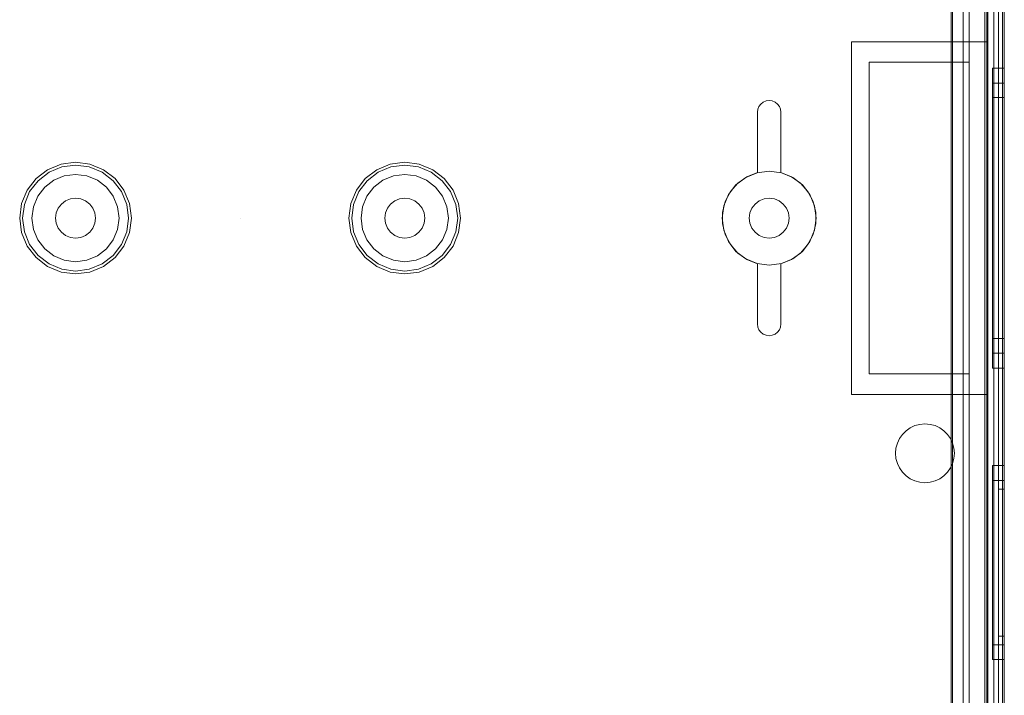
# Model space of a CAD drawing. Extents: x -620 to 300, y 62 to 1112.
# Tile 78 of 235: x -157.13 to -155.45, y 268.2 to 269.35. Entities that reach past the tile are written whole.
import ezdxf

# ---------------------------------------------------------------- set-up
doc = ezdxf.new("R2010")
doc.units = 0
doc.layers.get('0').update_dxf_attribs({"lineweight": 13})
doc.layers.add('ConnectionPoints', color=7, linetype='Continuous', lineweight=50)

# ---------------------------------------------------------------- blocks, each defined once
blk = doc.blocks.new('AutoCAD-Punkt-A06CPVIML0')
at = {"color": 0, "lineweight": -2}
blk.add_line((-156.7547, 269.0121), (-156.7547, 269.0121), dxfattribs=at)
blk = doc.blocks.new('Blockreferenz-A06CPVISL0')
at = {"color": 251, "linetype": 'ByBlock', "lineweight": -2, "ltscale": 0.13, "true_color": 0x636363}
for p, q in [((-155.4876, 270.6621), (-155.4876, 267.3621)), ((-155.4547, 267.3621), (-155.4547, 270.6621)), ((-155.4576, 270.6418), (-155.4576, 267.3841)), ((-155.5453, 270.4896), (-155.5453, 267.5346)), ((-155.5427, 270.4921), (-155.5427, 267.5321)), ((-155.5247, 270.4861), (-155.5247, 267.5381)), ((-155.5247, 267.5381), (-155.5247, 270.4861)), ((-155.4727, 267.5381), (-155.4727, 270.4861)), ((-155.4727, 270.4861), (-155.4727, 267.5381))]:
    blk.add_line(p, q, dxfattribs=at)
blk = doc.blocks.new('AutoCAD-Punkt-A06CPVIYL0')
at = {"color": 0, "lineweight": -2}
blk.add_line((-156.7547, 269.0121), (-156.7547, 269.0121), dxfattribs=at)
blk = doc.blocks.new('Blockreferenz-A06CPVJ0L0')
at = {"color": 9, "linetype": 'ByBlock', "lineweight": -2, "ltscale": 0.13, "true_color": 0xc1c9c4}
for p, q in [((-155.4847, 270.6621), (-155.4847, 269.3121)), ((-155.4827, 270.6621), (-155.4827, 267.3621)), ((-155.4547, 267.3621), (-155.4547, 270.6621)), ((-155.4547, 267.3621), (-155.4547, 270.6621)), ((-155.4647, 270.5521), (-155.4647, 269.0121)), ((-155.4647, 270.5521), (-155.4647, 269.0121)), ((-155.4547, 269.0121), (-155.4547, 270.5521)), ((-155.4547, 270.5521), (-155.4547, 269.0121)), ((-155.4647, 270.5421), (-155.4647, 267.4821)), ((-155.4647, 267.4821), (-155.4647, 270.5421)), ((-155.4547, 267.4821), (-155.4547, 270.5421)), ((-155.4547, 270.5421), (-155.4547, 267.4821)), ((-155.5147, 270.4861), (-155.5147, 267.5381)), ((-155.4827, 267.5381), (-155.4827, 270.4861)), ((-155.5427, 270.3321), (-155.5427, 269.2771)), ((-155.5147, 269.2771), (-155.5147, 270.3321)), ((-155.5427, 269.2771), (-155.5427, 270.3104)), ((-155.7147, 269.3121), (-155.5997, 269.3121)), ((-155.7147, 269.0121), (-155.7147, 269.3121)), ((-155.7147, 269.3121), (-155.7147, 269.3121)), ((-155.7147, 269.3121), (-155.5997, 269.3121)), ((-155.7147, 269.0121), (-155.7147, 269.3121)), ((-155.5997, 269.3121), (-155.4847, 269.3121)), ((-155.5997, 269.3121), (-155.4847, 269.3121)), ((-155.4847, 269.3121), (-155.4847, 269.0121)), ((-155.4847, 269.3121), (-155.4847, 269.3121)), ((-155.4847, 269.3121), (-155.4847, 269.0121)), ((-155.6847, 269.2771), (-155.5427, 269.2771)), ((-155.6847, 268.7471), (-155.6847, 269.2771)), ((-155.6847, 269.2771), (-155.6847, 268.7471)), ((-155.5997, 269.2771), (-155.6847, 269.2771)), ((-155.6847, 269.2771), (-155.6847, 269.2771)), ((-155.5427, 269.2771), (-155.5997, 269.2771)), ((-155.5147, 269.2771), (-155.5427, 269.2771)), ((-155.5427, 269.2771), (-155.5147, 269.2771)), ((-155.5427, 269.2771), (-155.5427, 269.2771)), ((-155.5147, 268.7471), (-155.5147, 269.2771)), ((-155.5147, 269.2771), (-155.5147, 269.2771)), ((-155.4547, 269.2671), (-155.4747, 269.2671)), ((-155.4747, 269.2671), (-155.4747, 269.2584)), ((-155.4747, 269.2671), (-155.4747, 269.2584)), ((-155.4747, 269.2584), (-155.4747, 269.2329)), ((-155.4747, 269.2584), (-155.4747, 269.2329)), ((-155.4547, 269.2584), (-155.4547, 269.2671)), ((-155.4547, 269.2671), (-155.4547, 269.2584)), ((-155.4547, 269.2329), (-155.4547, 269.2584)), ((-155.4547, 269.2584), (-155.4547, 269.2329)), ((-155.4547, 269.2417), (-155.4747, 269.2417)), ((-155.4747, 269.2417), (-155.4747, 269.2339)), ((-155.4747, 269.2417), (-155.4747, 269.2339)), ((-155.4547, 269.2339), (-155.4547, 269.2417)), ((-155.4547, 269.2417), (-155.4547, 269.2339)), ((-155.4747, 269.2339), (-155.4747, 269.2109)), ((-155.4747, 269.2339), (-155.4747, 269.2109)), ((-155.4747, 269.2329), (-155.4747, 269.1924)), ((-155.4747, 269.2329), (-155.4747, 269.1924)), ((-155.4547, 269.2109), (-155.4547, 269.2339)), ((-155.4547, 269.2339), (-155.4547, 269.2109)), ((-155.4547, 269.1924), (-155.4547, 269.2329)), ((-155.4547, 269.2329), (-155.4547, 269.1924)), ((-155.8721, 269.2021), (-155.8689, 269.2062)), ((-155.8689, 269.2062), (-155.8721, 269.2021)), ((-155.8689, 269.2062), (-155.8647, 269.2094)), ((-155.8647, 269.2094), (-155.8689, 269.2062)), ((-155.8647, 269.2094), (-155.8599, 269.2114)), ((-155.8599, 269.2114), (-155.8647, 269.2094)), ((-155.8599, 269.2114), (-155.8547, 269.2121)), ((-155.8547, 269.2121), (-155.8599, 269.2114)), ((-155.8547, 269.2121), (-155.8496, 269.2114)), ((-155.8496, 269.2114), (-155.8547, 269.2121)), ((-155.8496, 269.2114), (-155.8447, 269.2094)), ((-155.8447, 269.2094), (-155.8496, 269.2114)), ((-155.8447, 269.2094), (-155.8406, 269.2062)), ((-155.8406, 269.2062), (-155.8447, 269.2094)), ((-155.8406, 269.2062), (-155.8374, 269.2021)), ((-155.8374, 269.2021), (-155.8406, 269.2062)), ((-155.4547, 269.2171), (-155.4747, 269.2171)), ((-155.4747, 269.2171), (-155.4747, 269.2101)), ((-155.4747, 269.2171), (-155.4747, 269.2101)), ((-155.4747, 269.2109), (-155.4747, 269.1745)), ((-155.4747, 269.2109), (-155.4747, 269.1745)), ((-155.4747, 269.2101), (-155.4747, 269.1896)), ((-155.4747, 269.2101), (-155.4747, 269.1896)), ((-155.4547, 269.2101), (-155.4547, 269.2171)), ((-155.4547, 269.2171), (-155.4547, 269.2101)), ((-155.4547, 269.1745), (-155.4547, 269.2109)), ((-155.4547, 269.2109), (-155.4547, 269.1745)), ((-155.4547, 269.1896), (-155.4547, 269.2101)), ((-155.4547, 269.2101), (-155.4547, 269.1896)), ((-155.8747, 269.1921), (-155.8741, 269.1973)), ((-155.8741, 269.1973), (-155.8747, 269.1921)), ((-155.8747, 269.0896), (-155.8747, 269.1921)), ((-155.8747, 269.1921), (-155.8747, 269.0896)), ((-155.8747, 269.1921), (-155.8747, 269.1921)), ((-155.8741, 269.1973), (-155.8721, 269.2021)), ((-155.8721, 269.2021), (-155.8741, 269.1973)), ((-155.8374, 269.2021), (-155.8354, 269.1973)), ((-155.8354, 269.1973), (-155.8374, 269.2021)), ((-155.8354, 269.1973), (-155.8347, 269.1921)), ((-155.8347, 269.1921), (-155.8354, 269.1973)), ((-155.8347, 269.1921), (-155.8347, 269.0896)), ((-155.8347, 269.0896), (-155.8347, 269.1921)), ((-155.8347, 269.1921), (-155.8347, 269.1921)), ((-155.4747, 269.1924), (-155.4747, 269.1396)), ((-155.4747, 269.1924), (-155.4747, 269.1396)), ((-155.4747, 269.1896), (-155.4747, 269.1571)), ((-155.4747, 269.1896), (-155.4747, 269.1571)), ((-155.4547, 269.1396), (-155.4547, 269.1924)), ((-155.4547, 269.1924), (-155.4547, 269.1396)), ((-155.4547, 269.1571), (-155.4547, 269.1896)), ((-155.4547, 269.1896), (-155.4547, 269.1571)), ((-155.4747, 269.1745), (-155.4747, 269.1269)), ((-155.4747, 269.1745), (-155.4747, 269.1269)), ((-155.4547, 269.1269), (-155.4547, 269.1745)), ((-155.4547, 269.1745), (-155.4547, 269.1269)), ((-155.4747, 269.1571), (-155.4747, 269.1146)), ((-155.4747, 269.1571), (-155.4747, 269.1146)), ((-155.4547, 269.1146), (-155.4547, 269.1571)), ((-155.4547, 269.1571), (-155.4547, 269.1146)), ((-155.4747, 269.1396), (-155.4747, 269.0781)), ((-155.4747, 269.1396), (-155.4747, 269.0781)), ((-155.4547, 269.0781), (-155.4547, 269.1396)), ((-155.4547, 269.1396), (-155.4547, 269.0781)), ((-155.4747, 269.1269), (-155.4747, 269.0715)), ((-155.4747, 269.1269), (-155.4747, 269.0715)), ((-155.4547, 269.0715), (-155.4547, 269.1269)), ((-155.4547, 269.1269), (-155.4547, 269.0715)), ((-157.0347, 269.1071), (-157.0593, 269.1039)), ((-157.0102, 269.1039), (-157.0347, 269.1071)), ((-156.4747, 269.1071), (-156.4993, 269.1039)), ((-156.4502, 269.1039), (-156.4747, 269.1071)), ((-155.4747, 269.1146), (-155.4747, 269.0652)), ((-155.4747, 269.1146), (-155.4747, 269.0652)), ((-155.4547, 269.0652), (-155.4547, 269.1146)), ((-155.4547, 269.1146), (-155.4547, 269.0652)), ((-157.0822, 269.0944), (-157.1019, 269.0793)), ((-157.0985, 269.0758), (-157.0798, 269.0901)), ((-157.0593, 269.1039), (-157.0822, 269.0944)), ((-157.0798, 269.0901), (-157.0581, 269.0991)), ((-157.0581, 269.0991), (-157.0347, 269.1022)), ((-157.0347, 269.1022), (-157.0114, 269.0991)), ((-157.0114, 269.0991), (-156.9897, 269.0901)), ((-156.9872, 269.0944), (-157.0102, 269.1039)), ((-156.9897, 269.0901), (-156.971, 269.0758)), ((-156.9676, 269.0793), (-156.9872, 269.0944)), ((-156.5222, 269.0944), (-156.5419, 269.0793)), ((-156.5385, 269.0758), (-156.5198, 269.0901)), ((-156.4993, 269.1039), (-156.5222, 269.0944)), ((-156.5198, 269.0901), (-156.4981, 269.0991)), ((-156.4981, 269.0991), (-156.4747, 269.1022)), ((-156.4747, 269.1022), (-156.4514, 269.0991)), ((-156.4514, 269.0991), (-156.4297, 269.0901)), ((-156.4272, 269.0944), (-156.4502, 269.1039)), ((-156.4297, 269.0901), (-156.411, 269.0758)), ((-156.4076, 269.0793), (-156.4272, 269.0944)), ((-155.8754, 269.0894), (-155.8947, 269.0814)), ((-155.8754, 269.0894), (-155.8947, 269.0814)), ((-155.8926, 269.0826), (-155.8747, 269.0896)), ((-155.8747, 269.0896), (-155.8926, 269.0826)), ((-155.8547, 269.0921), (-155.8754, 269.0894)), ((-155.8547, 269.0921), (-155.8754, 269.0894)), ((-155.8747, 269.0896), (-155.8747, 269.0896)), ((-155.834, 269.0894), (-155.8547, 269.0921)), ((-155.834, 269.0894), (-155.8547, 269.0921)), ((-155.8347, 269.0896), (-155.8169, 269.0826)), ((-155.8169, 269.0826), (-155.8347, 269.0896)), ((-155.8347, 269.0896), (-155.8347, 269.0896)), ((-155.8147, 269.0814), (-155.834, 269.0894)), ((-155.8147, 269.0814), (-155.834, 269.0894)), ((-157.1019, 269.0793), (-157.117, 269.0596)), ((-157.1128, 269.0572), (-157.0985, 269.0758)), ((-157.0718, 269.0764), (-157.0872, 269.0646)), ((-157.0718, 269.0764), (-157.0872, 269.0646)), ((-157.0539, 269.0838), (-157.0718, 269.0764)), ((-157.0539, 269.0838), (-157.0718, 269.0764)), ((-157.0347, 269.0863), (-157.0539, 269.0838)), ((-157.0347, 269.0863), (-157.0539, 269.0838)), ((-157.0155, 269.0838), (-157.0347, 269.0863)), ((-157.0155, 269.0838), (-157.0347, 269.0863)), ((-156.9976, 269.0764), (-157.0155, 269.0838)), ((-156.9976, 269.0764), (-157.0155, 269.0838)), ((-156.9823, 269.0646), (-156.9976, 269.0764)), ((-156.9823, 269.0646), (-156.9976, 269.0764)), ((-156.971, 269.0758), (-156.9567, 269.0572)), ((-156.9525, 269.0596), (-156.9676, 269.0793)), ((-156.5419, 269.0793), (-156.557, 269.0596)), ((-156.5528, 269.0572), (-156.5385, 269.0758)), ((-156.5118, 269.0764), (-156.5272, 269.0646)), ((-156.5118, 269.0764), (-156.5272, 269.0646)), ((-156.4939, 269.0838), (-156.5118, 269.0764)), ((-156.4939, 269.0838), (-156.5118, 269.0764)), ((-156.4747, 269.0863), (-156.4939, 269.0838)), ((-156.4747, 269.0863), (-156.4939, 269.0838)), ((-156.4555, 269.0838), (-156.4747, 269.0863)), ((-156.4555, 269.0838), (-156.4747, 269.0863)), ((-156.4376, 269.0764), (-156.4555, 269.0838)), ((-156.4376, 269.0764), (-156.4555, 269.0838)), ((-156.4223, 269.0646), (-156.4376, 269.0764)), ((-156.4223, 269.0646), (-156.4376, 269.0764)), ((-156.411, 269.0758), (-156.3967, 269.0572)), ((-156.3925, 269.0596), (-156.4076, 269.0793)), ((-155.8947, 269.0814), (-155.9113, 269.0687)), ((-155.8947, 269.0814), (-155.9113, 269.0687)), ((-155.9082, 269.0716), (-155.8926, 269.0826)), ((-155.8926, 269.0826), (-155.9082, 269.0716)), ((-155.8169, 269.0826), (-155.8013, 269.0716)), ((-155.8013, 269.0716), (-155.8169, 269.0826)), ((-155.7982, 269.0687), (-155.8147, 269.0814)), ((-155.7982, 269.0687), (-155.8147, 269.0814)), ((-155.4747, 269.0781), (-155.4747, 269.0121)), ((-155.4747, 269.0781), (-155.4747, 269.0121)), ((-155.4547, 269.0121), (-155.4547, 269.0781)), ((-155.4547, 269.0781), (-155.4547, 269.0121)), ((-157.117, 269.0596), (-157.1265, 269.0367)), ((-157.1218, 269.0354), (-157.1128, 269.0572)), ((-157.0872, 269.0646), (-157.099, 269.0492)), ((-157.0872, 269.0646), (-157.099, 269.0492)), ((-156.9705, 269.0492), (-156.9823, 269.0646)), ((-156.9705, 269.0492), (-156.9823, 269.0646)), ((-156.9567, 269.0572), (-156.9477, 269.0354)), ((-156.943, 269.0367), (-156.9525, 269.0596)), ((-156.557, 269.0596), (-156.5665, 269.0367)), ((-156.5618, 269.0354), (-156.5528, 269.0572)), ((-156.5272, 269.0646), (-156.539, 269.0492)), ((-156.5272, 269.0646), (-156.539, 269.0492)), ((-156.4105, 269.0492), (-156.4223, 269.0646)), ((-156.4105, 269.0492), (-156.4223, 269.0646)), ((-156.3967, 269.0572), (-156.3877, 269.0354)), ((-156.383, 269.0367), (-156.3925, 269.0596)), ((-155.9296, 269.0402), (-155.9208, 269.0572)), ((-155.9208, 269.0572), (-155.9296, 269.0402)), ((-155.9113, 269.0687), (-155.924, 269.0521)), ((-155.9113, 269.0687), (-155.924, 269.0521)), ((-155.9208, 269.0572), (-155.9082, 269.0716)), ((-155.9082, 269.0716), (-155.9208, 269.0572)), ((-155.8013, 269.0716), (-155.7887, 269.0572)), ((-155.7887, 269.0572), (-155.8013, 269.0716)), ((-155.7855, 269.0521), (-155.7982, 269.0687)), ((-155.7855, 269.0521), (-155.7982, 269.0687)), ((-155.7887, 269.0572), (-155.7799, 269.0402)), ((-155.7799, 269.0402), (-155.7887, 269.0572)), ((-155.4747, 269.0715), (-155.4747, 269.0121)), ((-155.4747, 269.0715), (-155.4747, 269.0121)), ((-155.4747, 269.0652), (-155.4747, 269.0121)), ((-155.4747, 269.0652), (-155.4747, 269.0121)), ((-155.4547, 269.0121), (-155.4547, 269.0715)), ((-155.4547, 269.0715), (-155.4547, 269.0121)), ((-155.4547, 269.0121), (-155.4547, 269.0652)), ((-155.4547, 269.0652), (-155.4547, 269.0121)), ((-157.099, 269.0492), (-157.1064, 269.0313)), ((-157.099, 269.0492), (-157.1064, 269.0313)), ((-157.0517, 269.0415), (-157.0588, 269.0361)), ((-157.0588, 269.0361), (-157.0517, 269.0415)), ((-157.0435, 269.0449), (-157.0517, 269.0415)), ((-157.0517, 269.0415), (-157.0435, 269.0449)), ((-157.0347, 269.0461), (-157.0435, 269.0449)), ((-157.0435, 269.0449), (-157.0347, 269.0461)), ((-157.0259, 269.0449), (-157.0347, 269.0461)), ((-157.0347, 269.0461), (-157.0259, 269.0449)), ((-157.0177, 269.0415), (-157.0259, 269.0449)), ((-157.0259, 269.0449), (-157.0177, 269.0415)), ((-157.0107, 269.0361), (-157.0177, 269.0415)), ((-157.0177, 269.0415), (-157.0107, 269.0361)), ((-156.9631, 269.0313), (-156.9705, 269.0492)), ((-156.9631, 269.0313), (-156.9705, 269.0492)), ((-156.539, 269.0492), (-156.5464, 269.0313)), ((-156.539, 269.0492), (-156.5464, 269.0313)), ((-156.4917, 269.0415), (-156.4988, 269.0361)), ((-156.4988, 269.0361), (-156.4917, 269.0415)), ((-156.4835, 269.0449), (-156.4917, 269.0415)), ((-156.4917, 269.0415), (-156.4835, 269.0449)), ((-156.4747, 269.0461), (-156.4835, 269.0449)), ((-156.4835, 269.0449), (-156.4747, 269.0461)), ((-156.4659, 269.0449), (-156.4747, 269.0461)), ((-156.4747, 269.0461), (-156.4659, 269.0449)), ((-156.4577, 269.0415), (-156.4659, 269.0449)), ((-156.4659, 269.0449), (-156.4577, 269.0415)), ((-156.4507, 269.0361), (-156.4577, 269.0415)), ((-156.4577, 269.0415), (-156.4507, 269.0361)), ((-156.4031, 269.0313), (-156.4105, 269.0492)), ((-156.4031, 269.0313), (-156.4105, 269.0492)), ((-155.9342, 269.0217), (-155.9296, 269.0402)), ((-155.9296, 269.0402), (-155.9342, 269.0217)), ((-155.924, 269.0521), (-155.932, 269.0328)), ((-155.924, 269.0521), (-155.932, 269.0328)), ((-155.8717, 269.0415), (-155.8788, 269.0361)), ((-155.8788, 269.0361), (-155.8717, 269.0415)), ((-155.8635, 269.0449), (-155.8717, 269.0415)), ((-155.8717, 269.0415), (-155.8635, 269.0449)), ((-155.8547, 269.0461), (-155.8635, 269.0449)), ((-155.8635, 269.0449), (-155.8547, 269.0461)), ((-155.8459, 269.0449), (-155.8547, 269.0461)), ((-155.8547, 269.0461), (-155.8459, 269.0449)), ((-155.8377, 269.0415), (-155.8459, 269.0449)), ((-155.8459, 269.0449), (-155.8377, 269.0415)), ((-155.8307, 269.0361), (-155.8377, 269.0415)), ((-155.8377, 269.0415), (-155.8307, 269.0361)), ((-155.7775, 269.0328), (-155.7855, 269.0521)), ((-155.7775, 269.0328), (-155.7855, 269.0521)), ((-155.7799, 269.0402), (-155.7753, 269.0217)), ((-155.7753, 269.0217), (-155.7799, 269.0402)), ((-157.1265, 269.0367), (-157.1297, 269.0121)), ((-157.1249, 269.0121), (-157.1218, 269.0354)), ((-157.1064, 269.0313), (-157.1089, 269.0121)), ((-157.1064, 269.0313), (-157.1089, 269.0121)), ((-157.0642, 269.0291), (-157.0676, 269.0209)), ((-157.0676, 269.0209), (-157.0642, 269.0291)), ((-157.0588, 269.0361), (-157.0642, 269.0291)), ((-157.0642, 269.0291), (-157.0588, 269.0361)), ((-157.0053, 269.0291), (-157.0107, 269.0361)), ((-157.0107, 269.0361), (-157.0053, 269.0291)), ((-157.0019, 269.0209), (-157.0053, 269.0291)), ((-157.0053, 269.0291), (-157.0019, 269.0209)), ((-156.9605, 269.0121), (-156.9631, 269.0313)), ((-156.9605, 269.0121), (-156.9631, 269.0313)), ((-156.9477, 269.0354), (-156.9446, 269.0121)), ((-156.9397, 269.0121), (-156.943, 269.0367)), ((-156.5665, 269.0367), (-156.5697, 269.0121)), ((-156.5649, 269.0121), (-156.5618, 269.0354)), ((-156.5464, 269.0313), (-156.5489, 269.0121)), ((-156.5464, 269.0313), (-156.5489, 269.0121)), ((-156.5042, 269.0291), (-156.5076, 269.0209)), ((-156.5076, 269.0209), (-156.5042, 269.0291)), ((-156.4988, 269.0361), (-156.5042, 269.0291)), ((-156.5042, 269.0291), (-156.4988, 269.0361)), ((-156.4453, 269.0291), (-156.4507, 269.0361)), ((-156.4507, 269.0361), (-156.4453, 269.0291)), ((-156.4419, 269.0209), (-156.4453, 269.0291)), ((-156.4453, 269.0291), (-156.4419, 269.0209)), ((-156.4005, 269.0121), (-156.4031, 269.0313)), ((-156.4005, 269.0121), (-156.4031, 269.0313)), ((-156.3877, 269.0354), (-156.3846, 269.0121)), ((-156.3797, 269.0121), (-156.383, 269.0367)), ((-155.932, 269.0328), (-155.9347, 269.0121)), ((-155.932, 269.0328), (-155.9347, 269.0121)), ((-155.8842, 269.0291), (-155.8876, 269.0209)), ((-155.8876, 269.0209), (-155.8842, 269.0291)), ((-155.8788, 269.0361), (-155.8842, 269.0291)), ((-155.8842, 269.0291), (-155.8788, 269.0361)), ((-155.8253, 269.0291), (-155.8307, 269.0361)), ((-155.8307, 269.0361), (-155.8253, 269.0291)), ((-155.8219, 269.0209), (-155.8253, 269.0291)), ((-155.8253, 269.0291), (-155.8219, 269.0209)), ((-155.7747, 269.0121), (-155.7775, 269.0328)), ((-155.7747, 269.0121), (-155.7775, 269.0328)), ((-157.1297, 269.0121), (-157.1265, 268.9875)), ((-157.1218, 268.9888), (-157.1249, 269.0121)), ((-157.1089, 269.0121), (-157.1064, 268.9929)), ((-157.1089, 269.0121), (-157.1064, 268.9929)), ((-157.0676, 269.0209), (-157.0687, 269.0121)), ((-157.0687, 269.0121), (-157.0676, 269.0209)), ((-157.0687, 269.0121), (-157.0676, 269.0033)), ((-157.0676, 269.0033), (-157.0687, 269.0121)), ((-157.0007, 269.0121), (-157.0019, 269.0209)), ((-157.0019, 269.0209), (-157.0007, 269.0121)), ((-157.0019, 269.0033), (-157.0007, 269.0121)), ((-157.0007, 269.0121), (-157.0019, 269.0033)), ((-156.9631, 268.9929), (-156.9605, 269.0121)), ((-156.9631, 268.9929), (-156.9605, 269.0121)), ((-156.9446, 269.0121), (-156.9477, 268.9888)), ((-156.943, 268.9875), (-156.9397, 269.0121)), ((-156.5697, 269.0121), (-156.5665, 268.9875)), ((-156.5618, 268.9888), (-156.5649, 269.0121)), ((-156.5489, 269.0121), (-156.5464, 268.9929)), ((-156.5489, 269.0121), (-156.5464, 268.9929)), ((-156.5076, 269.0209), (-156.5087, 269.0121)), ((-156.5087, 269.0121), (-156.5076, 269.0209)), ((-156.5087, 269.0121), (-156.5076, 269.0033)), ((-156.5076, 269.0033), (-156.5087, 269.0121)), ((-156.4407, 269.0121), (-156.4419, 269.0209)), ((-156.4419, 269.0209), (-156.4407, 269.0121)), ((-156.4419, 269.0033), (-156.4407, 269.0121)), ((-156.4407, 269.0121), (-156.4419, 269.0033)), ((-156.4031, 268.9929), (-156.4005, 269.0121)), ((-156.4031, 268.9929), (-156.4005, 269.0121)), ((-156.3846, 269.0121), (-156.3877, 268.9888)), ((-156.383, 268.9875), (-156.3797, 269.0121)), ((-155.9347, 269.0121), (-155.932, 268.9914)), ((-155.9347, 269.0121), (-155.932, 268.9914)), ((-155.9342, 269.0025), (-155.9342, 269.0217)), ((-155.9342, 269.0217), (-155.9342, 269.0025)), ((-155.8876, 269.0209), (-155.8887, 269.0121)), ((-155.8887, 269.0121), (-155.8876, 269.0209)), ((-155.8887, 269.0121), (-155.8876, 269.0033)), ((-155.8876, 269.0033), (-155.8887, 269.0121)), ((-155.8207, 269.0121), (-155.8219, 269.0209)), ((-155.8219, 269.0209), (-155.8207, 269.0121)), ((-155.8219, 269.0033), (-155.8207, 269.0121)), ((-155.8207, 269.0121), (-155.8219, 269.0033)), ((-155.7775, 268.9914), (-155.7747, 269.0121)), ((-155.7775, 268.9914), (-155.7747, 269.0121)), ((-155.7753, 269.0217), (-155.7753, 269.0025)), ((-155.7753, 269.0025), (-155.7753, 269.0217)), ((-155.7147, 268.7121), (-155.7147, 269.0121)), ((-155.7147, 268.7121), (-155.7147, 269.0121)), ((-155.4847, 269.0121), (-155.4847, 268.7121)), ((-155.4847, 269.0121), (-155.4847, 268.7121)), ((-155.4747, 269.0121), (-155.4747, 268.9527)), ((-155.4747, 269.0121), (-155.4747, 268.9461)), ((-155.4747, 269.0121), (-155.4747, 268.959)), ((-155.4747, 269.0121), (-155.4747, 268.9527)), ((-155.4747, 269.0121), (-155.4747, 268.9461)), ((-155.4747, 269.0121), (-155.4747, 268.959)), ((-155.4647, 269.0121), (-155.4647, 267.4721)), ((-155.4647, 269.0121), (-155.4647, 267.4721)), ((-155.4547, 267.4721), (-155.4547, 269.0121)), ((-155.4547, 268.9527), (-155.4547, 269.0121)), ((-155.4547, 268.9461), (-155.4547, 269.0121)), ((-155.4547, 268.959), (-155.4547, 269.0121)), ((-155.4547, 269.0121), (-155.4547, 267.4721)), ((-155.4547, 269.0121), (-155.4547, 268.9527)), ((-155.4547, 269.0121), (-155.4547, 268.9461)), ((-155.4547, 269.0121), (-155.4547, 268.959)), ((-157.1128, 268.967), (-157.1218, 268.9888)), ((-157.1064, 268.9929), (-157.099, 268.975)), ((-157.1064, 268.9929), (-157.099, 268.975)), ((-157.0676, 269.0033), (-157.0642, 268.9951)), ((-157.0642, 268.9951), (-157.0676, 269.0033)), ((-157.0642, 268.9951), (-157.0588, 268.9881)), ((-157.0588, 268.9881), (-157.0642, 268.9951)), ((-157.0107, 268.9881), (-157.0053, 268.9951)), ((-157.0053, 268.9951), (-157.0107, 268.9881)), ((-157.0053, 268.9951), (-157.0019, 269.0033)), ((-157.0019, 269.0033), (-157.0053, 268.9951)), ((-156.9705, 268.975), (-156.9631, 268.9929)), ((-156.9705, 268.975), (-156.9631, 268.9929)), ((-156.9477, 268.9888), (-156.9567, 268.967)), ((-156.5528, 268.967), (-156.5618, 268.9888)), ((-156.5464, 268.9929), (-156.539, 268.975)), ((-156.5464, 268.9929), (-156.539, 268.975)), ((-156.5076, 269.0033), (-156.5042, 268.9951)), ((-156.5042, 268.9951), (-156.5076, 269.0033)), ((-156.5042, 268.9951), (-156.4988, 268.9881)), ((-156.4988, 268.9881), (-156.5042, 268.9951)), ((-156.4507, 268.9881), (-156.4453, 268.9951)), ((-156.4453, 268.9951), (-156.4507, 268.9881)), ((-156.4453, 268.9951), (-156.4419, 269.0033)), ((-156.4419, 269.0033), (-156.4453, 268.9951)), ((-156.4105, 268.975), (-156.4031, 268.9929)), ((-156.4105, 268.975), (-156.4031, 268.9929)), ((-156.3877, 268.9888), (-156.3967, 268.967)), ((-155.9296, 268.984), (-155.9342, 269.0025)), ((-155.9342, 269.0025), (-155.9296, 268.984)), ((-155.932, 268.9914), (-155.924, 268.9721)), ((-155.932, 268.9914), (-155.924, 268.9721)), ((-155.8876, 269.0033), (-155.8842, 268.9951)), ((-155.8842, 268.9951), (-155.8876, 269.0033)), ((-155.8842, 268.9951), (-155.8788, 268.9881)), ((-155.8788, 268.9881), (-155.8842, 268.9951)), ((-155.8307, 268.9881), (-155.8253, 268.9951)), ((-155.8253, 268.9951), (-155.8307, 268.9881)), ((-155.8253, 268.9951), (-155.8219, 269.0033)), ((-155.8219, 269.0033), (-155.8253, 268.9951)), ((-155.7855, 268.9721), (-155.7775, 268.9914)), ((-155.7855, 268.9721), (-155.7775, 268.9914)), ((-155.7753, 269.0025), (-155.7799, 268.984)), ((-155.7799, 268.984), (-155.7753, 269.0025)), ((-157.1265, 268.9875), (-157.117, 268.9646)), ((-157.099, 268.975), (-157.0872, 268.9596)), ((-157.099, 268.975), (-157.0872, 268.9596)), ((-157.0588, 268.9881), (-157.0517, 268.9827)), ((-157.0517, 268.9827), (-157.0588, 268.9881)), ((-157.0517, 268.9827), (-157.0435, 268.9793)), ((-157.0435, 268.9793), (-157.0517, 268.9827)), ((-157.0435, 268.9793), (-157.0347, 268.9781)), ((-157.0347, 268.9781), (-157.0435, 268.9793)), ((-157.0347, 268.9781), (-157.0259, 268.9793)), ((-157.0259, 268.9793), (-157.0347, 268.9781)), ((-157.0259, 268.9793), (-157.0177, 268.9827)), ((-157.0177, 268.9827), (-157.0259, 268.9793)), ((-157.0177, 268.9827), (-157.0107, 268.9881)), ((-157.0107, 268.9881), (-157.0177, 268.9827)), ((-156.9823, 268.9596), (-156.9705, 268.975)), ((-156.9823, 268.9596), (-156.9705, 268.975)), ((-156.9525, 268.9646), (-156.943, 268.9875)), ((-156.5665, 268.9875), (-156.557, 268.9646)), ((-156.539, 268.975), (-156.5272, 268.9596)), ((-156.539, 268.975), (-156.5272, 268.9596)), ((-156.4988, 268.9881), (-156.4917, 268.9827)), ((-156.4917, 268.9827), (-156.4988, 268.9881)), ((-156.4917, 268.9827), (-156.4835, 268.9793)), ((-156.4835, 268.9793), (-156.4917, 268.9827)), ((-156.4835, 268.9793), (-156.4747, 268.9781)), ((-156.4747, 268.9781), (-156.4835, 268.9793)), ((-156.4747, 268.9781), (-156.4659, 268.9793)), ((-156.4659, 268.9793), (-156.4747, 268.9781)), ((-156.4659, 268.9793), (-156.4577, 268.9827)), ((-156.4577, 268.9827), (-156.4659, 268.9793)), ((-156.4577, 268.9827), (-156.4507, 268.9881)), ((-156.4507, 268.9881), (-156.4577, 268.9827)), ((-156.4223, 268.9596), (-156.4105, 268.975)), ((-156.4223, 268.9596), (-156.4105, 268.975)), ((-156.3925, 268.9646), (-156.383, 268.9875)), ((-155.9208, 268.967), (-155.9296, 268.984)), ((-155.9296, 268.984), (-155.9208, 268.967)), ((-155.924, 268.9721), (-155.9113, 268.9555)), ((-155.924, 268.9721), (-155.9113, 268.9555)), ((-155.8788, 268.9881), (-155.8717, 268.9827)), ((-155.8717, 268.9827), (-155.8788, 268.9881)), ((-155.8717, 268.9827), (-155.8635, 268.9793)), ((-155.8635, 268.9793), (-155.8717, 268.9827)), ((-155.8635, 268.9793), (-155.8547, 268.9781)), ((-155.8547, 268.9781), (-155.8635, 268.9793)), ((-155.8547, 268.9781), (-155.8459, 268.9793)), ((-155.8459, 268.9793), (-155.8547, 268.9781)), ((-155.8459, 268.9793), (-155.8377, 268.9827)), ((-155.8377, 268.9827), (-155.8459, 268.9793)), ((-155.8377, 268.9827), (-155.8307, 268.9881)), ((-155.8307, 268.9881), (-155.8377, 268.9827)), ((-155.7982, 268.9555), (-155.7855, 268.9721)), ((-155.7982, 268.9555), (-155.7855, 268.9721)), ((-155.7799, 268.984), (-155.7887, 268.967)), ((-155.7887, 268.967), (-155.7799, 268.984)), ((-157.117, 268.9646), (-157.1019, 268.9449)), ((-157.0985, 268.9484), (-157.1128, 268.967)), ((-157.0872, 268.9596), (-157.0718, 268.9478)), ((-157.0872, 268.9596), (-157.0718, 268.9478)), ((-156.9976, 268.9478), (-156.9823, 268.9596)), ((-156.9976, 268.9478), (-156.9823, 268.9596)), ((-156.9567, 268.967), (-156.971, 268.9484)), ((-156.9676, 268.9449), (-156.9525, 268.9646)), ((-156.557, 268.9646), (-156.5419, 268.9449)), ((-156.5385, 268.9484), (-156.5528, 268.967)), ((-156.5272, 268.9596), (-156.5118, 268.9478)), ((-156.5272, 268.9596), (-156.5118, 268.9478)), ((-156.4376, 268.9478), (-156.4223, 268.9596)), ((-156.4376, 268.9478), (-156.4223, 268.9596)), ((-156.3967, 268.967), (-156.411, 268.9484)), ((-156.4076, 268.9449), (-156.3925, 268.9646)), ((-155.9082, 268.9526), (-155.9208, 268.967)), ((-155.9208, 268.967), (-155.9082, 268.9526)), ((-155.9113, 268.9555), (-155.8947, 268.9428)), ((-155.9113, 268.9555), (-155.8947, 268.9428)), ((-155.8147, 268.9428), (-155.7982, 268.9555)), ((-155.8147, 268.9428), (-155.7982, 268.9555)), ((-155.7887, 268.967), (-155.8013, 268.9526)), ((-155.8013, 268.9526), (-155.7887, 268.967)), ((-155.4747, 268.959), (-155.4747, 268.9096)), ((-155.4747, 268.959), (-155.4747, 268.9096)), ((-155.4547, 268.9096), (-155.4547, 268.959)), ((-155.4547, 268.959), (-155.4547, 268.9096)), ((-157.1019, 268.9449), (-157.0822, 268.9298)), ((-157.0798, 268.9341), (-157.0985, 268.9484)), ((-157.0718, 268.9478), (-157.0539, 268.9404)), ((-157.0718, 268.9478), (-157.0539, 268.9404)), ((-157.0539, 268.9404), (-157.0347, 268.9379)), ((-157.0539, 268.9404), (-157.0347, 268.9379)), ((-157.0347, 268.9379), (-157.0155, 268.9404)), ((-157.0347, 268.9379), (-157.0155, 268.9404)), ((-157.0155, 268.9404), (-156.9976, 268.9478)), ((-157.0155, 268.9404), (-156.9976, 268.9478)), ((-156.971, 268.9484), (-156.9897, 268.9341)), ((-156.9872, 268.9298), (-156.9676, 268.9449)), ((-156.5419, 268.9449), (-156.5222, 268.9298)), ((-156.5198, 268.9341), (-156.5385, 268.9484)), ((-156.5118, 268.9478), (-156.4939, 268.9404)), ((-156.5118, 268.9478), (-156.4939, 268.9404)), ((-156.4939, 268.9404), (-156.4747, 268.9379)), ((-156.4939, 268.9404), (-156.4747, 268.9379)), ((-156.4747, 268.9379), (-156.4555, 268.9404)), ((-156.4747, 268.9379), (-156.4555, 268.9404)), ((-156.4555, 268.9404), (-156.4376, 268.9478)), ((-156.4555, 268.9404), (-156.4376, 268.9478)), ((-156.411, 268.9484), (-156.4297, 268.9341)), ((-156.4272, 268.9298), (-156.4076, 268.9449)), ((-155.8926, 268.9416), (-155.9082, 268.9526)), ((-155.9082, 268.9526), (-155.8926, 268.9416)), ((-155.8947, 268.9428), (-155.8754, 268.9348)), ((-155.8947, 268.9428), (-155.8754, 268.9348)), ((-155.8747, 268.9346), (-155.8926, 268.9416)), ((-155.8926, 268.9416), (-155.8747, 268.9346)), ((-155.8169, 268.9416), (-155.8347, 268.9346)), ((-155.8347, 268.9346), (-155.8169, 268.9416)), ((-155.834, 268.9348), (-155.8147, 268.9428)), ((-155.834, 268.9348), (-155.8147, 268.9428)), ((-155.8013, 268.9526), (-155.8169, 268.9416)), ((-155.8169, 268.9416), (-155.8013, 268.9526)), ((-155.4747, 268.9527), (-155.4747, 268.8973)), ((-155.4747, 268.9527), (-155.4747, 268.8973)), ((-155.4747, 268.9461), (-155.4747, 268.8846)), ((-155.4747, 268.9461), (-155.4747, 268.8846)), ((-155.4547, 268.8973), (-155.4547, 268.9527)), ((-155.4547, 268.9527), (-155.4547, 268.8973)), ((-155.4547, 268.8846), (-155.4547, 268.9461)), ((-155.4547, 268.9461), (-155.4547, 268.8846)), ((-157.0822, 268.9298), (-157.0593, 268.9203)), ((-157.0581, 268.9251), (-157.0798, 268.9341)), ((-157.0347, 268.922), (-157.0581, 268.9251)), ((-157.0114, 268.9251), (-157.0347, 268.922)), ((-156.9897, 268.9341), (-157.0114, 268.9251)), ((-157.0102, 268.9203), (-156.9872, 268.9298)), ((-156.5222, 268.9298), (-156.4993, 268.9203)), ((-156.4981, 268.9251), (-156.5198, 268.9341)), ((-156.4747, 268.922), (-156.4981, 268.9251)), ((-156.4514, 268.9251), (-156.4747, 268.922)), ((-156.4297, 268.9341), (-156.4514, 268.9251)), ((-156.4502, 268.9203), (-156.4272, 268.9298)), ((-155.8754, 268.9348), (-155.8547, 268.9321)), ((-155.8754, 268.9348), (-155.8547, 268.9321)), ((-155.8747, 268.8321), (-155.8747, 268.9346)), ((-155.8747, 268.9346), (-155.8747, 268.8321)), ((-155.8747, 268.9346), (-155.8747, 268.9346)), ((-155.8547, 268.9321), (-155.834, 268.9348)), ((-155.8547, 268.9321), (-155.834, 268.9348)), ((-155.8347, 268.9346), (-155.8347, 268.8321)), ((-155.8347, 268.8321), (-155.8347, 268.9346)), ((-155.8347, 268.9346), (-155.8347, 268.9346)), ((-157.0593, 268.9203), (-157.0347, 268.9171)), ((-157.0347, 268.9171), (-157.0102, 268.9203)), ((-156.4993, 268.9203), (-156.4747, 268.9171)), ((-156.4747, 268.9171), (-156.4502, 268.9203)), ((-155.4747, 268.9096), (-155.4747, 268.8671)), ((-155.4747, 268.9096), (-155.4747, 268.8671)), ((-155.4547, 268.8671), (-155.4547, 268.9096)), ((-155.4547, 268.9096), (-155.4547, 268.8671)), ((-155.4747, 268.8973), (-155.4747, 268.8498)), ((-155.4747, 268.8973), (-155.4747, 268.8498)), ((-155.4547, 268.8498), (-155.4547, 268.8973)), ((-155.4547, 268.8973), (-155.4547, 268.8498)), ((-155.4747, 268.8846), (-155.4747, 268.8318)), ((-155.4747, 268.8846), (-155.4747, 268.8318)), ((-155.4547, 268.8318), (-155.4547, 268.8846)), ((-155.4547, 268.8846), (-155.4547, 268.8318)), ((-155.4747, 268.8671), (-155.4747, 268.8346)), ((-155.4747, 268.8671), (-155.4747, 268.8346)), ((-155.4547, 268.8346), (-155.4547, 268.8671)), ((-155.4547, 268.8671), (-155.4547, 268.8346)), ((-155.4747, 268.8498), (-155.4747, 268.8133)), ((-155.4747, 268.8498), (-155.4747, 268.8133)), ((-155.4547, 268.8133), (-155.4547, 268.8498)), ((-155.4547, 268.8498), (-155.4547, 268.8133)), ((-155.8741, 268.8269), (-155.8747, 268.8321)), ((-155.8747, 268.8321), (-155.8741, 268.8269)), ((-155.8747, 268.8321), (-155.8747, 268.8321)), ((-155.8721, 268.8221), (-155.8741, 268.8269)), ((-155.8741, 268.8269), (-155.8721, 268.8221)), ((-155.8689, 268.818), (-155.8721, 268.8221)), ((-155.8721, 268.8221), (-155.8689, 268.818)), ((-155.8374, 268.8221), (-155.8406, 268.818)), ((-155.8406, 268.818), (-155.8374, 268.8221)), ((-155.8354, 268.8269), (-155.8374, 268.8221)), ((-155.8374, 268.8221), (-155.8354, 268.8269)), ((-155.8347, 268.8321), (-155.8354, 268.8269)), ((-155.8354, 268.8269), (-155.8347, 268.8321)), ((-155.8347, 268.8321), (-155.8347, 268.8321)), ((-155.4747, 268.8346), (-155.4747, 268.8141)), ((-155.4747, 268.8346), (-155.4747, 268.8141)), ((-155.4747, 268.8318), (-155.4747, 268.7913)), ((-155.4747, 268.8318), (-155.4747, 268.7913)), ((-155.4547, 268.8141), (-155.4547, 268.8346)), ((-155.4547, 268.8346), (-155.4547, 268.8141)), ((-155.4547, 268.7913), (-155.4547, 268.8318)), ((-155.4547, 268.8318), (-155.4547, 268.7913)), ((-155.8647, 268.8148), (-155.8689, 268.818)), ((-155.8689, 268.818), (-155.8647, 268.8148)), ((-155.8599, 268.8128), (-155.8647, 268.8148)), ((-155.8647, 268.8148), (-155.8599, 268.8128)), ((-155.8547, 268.8121), (-155.8599, 268.8128)), ((-155.8599, 268.8128), (-155.8547, 268.8121)), ((-155.8496, 268.8128), (-155.8547, 268.8121)), ((-155.8547, 268.8121), (-155.8496, 268.8128)), ((-155.8447, 268.8148), (-155.8496, 268.8128)), ((-155.8496, 268.8128), (-155.8447, 268.8148)), ((-155.8406, 268.818), (-155.8447, 268.8148)), ((-155.8447, 268.8148), (-155.8406, 268.818)), ((-155.4747, 268.8141), (-155.4747, 268.8071)), ((-155.4747, 268.8141), (-155.4747, 268.8071)), ((-155.4747, 268.8133), (-155.4747, 268.7903)), ((-155.4747, 268.8133), (-155.4747, 268.7903)), ((-155.4747, 268.8071), (-155.4547, 268.8071)), ((-155.4547, 268.8071), (-155.4547, 268.8141)), ((-155.4547, 268.8141), (-155.4547, 268.8071)), ((-155.4547, 268.7903), (-155.4547, 268.8133)), ((-155.4547, 268.8133), (-155.4547, 268.7903)), ((-155.4747, 268.7913), (-155.4747, 268.7658)), ((-155.4747, 268.7913), (-155.4747, 268.7658)), ((-155.4747, 268.7903), (-155.4747, 268.7825)), ((-155.4747, 268.7903), (-155.4747, 268.7825)), ((-155.4547, 268.7658), (-155.4547, 268.7913)), ((-155.4547, 268.7913), (-155.4547, 268.7658)), ((-155.4547, 268.7825), (-155.4547, 268.7903)), ((-155.4547, 268.7903), (-155.4547, 268.7825)), ((-155.4747, 268.7825), (-155.4547, 268.7825)), ((-155.4747, 268.7658), (-155.4747, 268.7571)), ((-155.4747, 268.7658), (-155.4747, 268.7571)), ((-155.4747, 268.7571), (-155.4547, 268.7571)), ((-155.4547, 268.7571), (-155.4547, 268.7658)), ((-155.4547, 268.7658), (-155.4547, 268.7571)), ((-155.5427, 268.7471), (-155.6847, 268.7471)), ((-155.6847, 268.7471), (-155.5997, 268.7471)), ((-155.6847, 268.7471), (-155.6847, 268.7471)), ((-155.5997, 268.7471), (-155.5427, 268.7471)), ((-155.5427, 268.6292), (-155.5427, 268.7471)), ((-155.5427, 268.7471), (-155.5147, 268.7471)), ((-155.5427, 268.7471), (-155.5427, 268.6292)), ((-155.5147, 268.7471), (-155.5427, 268.7471)), ((-155.5427, 268.7471), (-155.5427, 268.7471)), ((-155.5147, 267.6921), (-155.5147, 268.7471)), ((-155.5147, 268.7471), (-155.5147, 268.7471)), ((-155.5997, 268.7121), (-155.7147, 268.7121)), ((-155.7147, 268.7121), (-155.7147, 268.7121)), ((-155.5997, 268.7121), (-155.7147, 268.7121)), ((-155.4847, 268.7121), (-155.5997, 268.7121)), ((-155.4847, 268.7121), (-155.5997, 268.7121)), ((-155.4847, 268.7121), (-155.4847, 268.7121)), ((-155.4847, 268.7121), (-155.4847, 267.3621)), ((-155.6219, 268.6504), (-155.6147, 268.6554)), ((-155.6147, 268.6554), (-155.6219, 268.6504)), ((-155.6147, 268.6554), (-155.6068, 268.6591)), ((-155.6068, 268.6591), (-155.6147, 268.6554)), ((-155.6068, 268.6591), (-155.5984, 268.6613)), ((-155.5984, 268.6613), (-155.6068, 268.6591)), ((-155.5984, 268.6613), (-155.5897, 268.6621)), ((-155.5897, 268.6621), (-155.5984, 268.6613)), ((-155.5897, 268.6621), (-155.581, 268.6613)), ((-155.581, 268.6613), (-155.5897, 268.6621)), ((-155.581, 268.6613), (-155.5726, 268.6591)), ((-155.5726, 268.6591), (-155.581, 268.6613)), ((-155.5726, 268.6591), (-155.5647, 268.6554)), ((-155.5647, 268.6554), (-155.5726, 268.6591)), ((-155.5647, 268.6554), (-155.5576, 268.6504)), ((-155.5576, 268.6504), (-155.5647, 268.6554)), ((-155.6367, 268.6292), (-155.633, 268.6371)), ((-155.633, 268.6371), (-155.6367, 268.6292)), ((-155.633, 268.6371), (-155.628, 268.6443)), ((-155.628, 268.6443), (-155.633, 268.6371)), ((-155.628, 268.6443), (-155.6219, 268.6504)), ((-155.6219, 268.6504), (-155.628, 268.6443)), ((-155.5576, 268.6504), (-155.5514, 268.6442)), ((-155.5514, 268.6442), (-155.5576, 268.6504)), ((-155.5514, 268.6442), (-155.5464, 268.6371)), ((-155.5464, 268.6371), (-155.5514, 268.6442)), ((-155.5464, 268.6371), (-155.5427, 268.6292)), ((-155.5427, 268.6292), (-155.5464, 268.6371)), ((-155.6397, 268.6121), (-155.639, 268.6208)), ((-155.639, 268.6208), (-155.6397, 268.6121)), ((-155.639, 268.6208), (-155.6367, 268.6292)), ((-155.6367, 268.6292), (-155.639, 268.6208)), ((-155.5405, 268.6208), (-155.5427, 268.6292)), ((-155.5427, 268.6292), (-155.5405, 268.6208)), ((-155.5427, 268.6292), (-155.5427, 268.6292)), ((-155.5397, 268.6121), (-155.5405, 268.6208)), ((-155.5405, 268.6208), (-155.5397, 268.6121)), ((-155.639, 268.6034), (-155.6397, 268.6121)), ((-155.6397, 268.6121), (-155.639, 268.6034)), ((-155.6367, 268.595), (-155.639, 268.6034)), ((-155.639, 268.6034), (-155.6367, 268.595)), ((-155.5427, 268.595), (-155.5405, 268.6034)), ((-155.5405, 268.6034), (-155.5427, 268.595)), ((-155.5405, 268.6034), (-155.5397, 268.6121)), ((-155.5397, 268.6121), (-155.5405, 268.6034)), ((-155.633, 268.5871), (-155.6367, 268.595)), ((-155.6367, 268.595), (-155.633, 268.5871)), ((-155.628, 268.58), (-155.633, 268.5871)), ((-155.633, 268.5871), (-155.628, 268.58)), ((-155.5464, 268.5871), (-155.5514, 268.58)), ((-155.5514, 268.58), (-155.5464, 268.5871)), ((-155.5427, 268.595), (-155.5464, 268.5871)), ((-155.5464, 268.5871), (-155.5427, 268.595)), ((-155.5427, 267.6921), (-155.5427, 268.595)), ((-155.5427, 268.595), (-155.5427, 267.6921)), ((-155.5427, 268.595), (-155.5427, 268.595)), ((-155.4547, 268.5911), (-155.4747, 268.5911)), ((-155.4747, 268.5911), (-155.4747, 268.5855)), ((-155.4747, 268.5911), (-155.4747, 268.5855)), ((-155.4547, 268.5855), (-155.4547, 268.5911)), ((-155.4547, 268.5911), (-155.4547, 268.5855)), ((-155.6219, 268.5738), (-155.628, 268.58)), ((-155.628, 268.58), (-155.6219, 268.5738)), ((-155.6147, 268.5688), (-155.6219, 268.5738)), ((-155.6219, 268.5738), (-155.6147, 268.5688)), ((-155.5576, 268.5738), (-155.5647, 268.5688)), ((-155.5647, 268.5688), (-155.5576, 268.5738)), ((-155.5514, 268.58), (-155.5576, 268.5738)), ((-155.5576, 268.5738), (-155.5514, 268.58)), ((-155.4747, 268.5855), (-155.4747, 268.569)), ((-155.4747, 268.5855), (-155.4747, 268.569)), ((-155.4547, 268.569), (-155.4547, 268.5855)), ((-155.4547, 268.5855), (-155.4547, 268.569)), ((-155.6068, 268.5651), (-155.6147, 268.5688)), ((-155.6147, 268.5688), (-155.6068, 268.5651)), ((-155.5984, 268.5629), (-155.6068, 268.5651)), ((-155.6068, 268.5651), (-155.5984, 268.5629)), ((-155.5897, 268.5621), (-155.5984, 268.5629)), ((-155.5984, 268.5629), (-155.5897, 268.5621)), ((-155.581, 268.5629), (-155.5897, 268.5621)), ((-155.5897, 268.5621), (-155.581, 268.5629)), ((-155.5726, 268.5651), (-155.581, 268.5629)), ((-155.581, 268.5629), (-155.5726, 268.5651)), ((-155.5647, 268.5688), (-155.5726, 268.5651)), ((-155.5726, 268.5651), (-155.5647, 268.5688)), ((-155.4747, 268.569), (-155.4747, 268.5428)), ((-155.4747, 268.569), (-155.4747, 268.5428)), ((-155.4547, 268.5657), (-155.4747, 268.5657)), ((-155.4747, 268.5657), (-155.4747, 268.5609)), ((-155.4747, 268.5657), (-155.4747, 268.5609)), ((-155.4747, 268.5609), (-155.4747, 268.547)), ((-155.4747, 268.5609), (-155.4747, 268.547)), ((-155.4547, 268.5428), (-155.4547, 268.569)), ((-155.4547, 268.569), (-155.4547, 268.5428)), ((-155.4547, 268.563), (-155.4547, 268.5657)), ((-155.4547, 268.5657), (-155.4547, 268.563)), ((-155.4547, 268.5551), (-155.4547, 268.563)), ((-155.4547, 268.563), (-155.4547, 268.5551)), ((-155.4547, 268.5422), (-155.4547, 268.5551)), ((-155.4547, 268.5551), (-155.4547, 268.5422)), ((-155.4747, 268.547), (-155.4747, 268.5248)), ((-155.4747, 268.547), (-155.4747, 268.5248)), ((-155.4747, 268.5428), (-155.4747, 268.5086)), ((-155.4747, 268.5428), (-155.4747, 268.5086)), ((-155.4547, 268.5511), (-155.4647, 268.5511)), ((-155.4647, 268.5511), (-155.4647, 268.5487)), ((-155.4647, 268.5511), (-155.4647, 268.5487)), ((-155.4647, 268.5487), (-155.4647, 268.5416)), ((-155.4647, 268.5487), (-155.4647, 268.5416)), ((-155.4647, 268.5416), (-155.4647, 268.53)), ((-155.4647, 268.5416), (-155.4647, 268.53)), ((-155.4547, 268.5487), (-155.4547, 268.5511)), ((-155.4547, 268.5511), (-155.4547, 268.5487)), ((-155.4547, 268.5416), (-155.4547, 268.5487)), ((-155.4547, 268.5487), (-155.4547, 268.5416)), ((-155.4547, 268.5086), (-155.4547, 268.5428)), ((-155.4547, 268.5428), (-155.4547, 268.5086)), ((-155.4547, 268.5248), (-155.4547, 268.5422)), ((-155.4547, 268.5422), (-155.4547, 268.5248)), ((-155.4547, 268.53), (-155.4547, 268.5416)), ((-155.4547, 268.5416), (-155.4547, 268.53)), ((-155.4747, 268.5248), (-155.4747, 268.4959)), ((-155.4747, 268.5248), (-155.4747, 268.4959)), ((-155.4647, 268.53), (-155.4647, 268.5145)), ((-155.4647, 268.53), (-155.4647, 268.5145)), ((-155.4547, 268.5145), (-155.4547, 268.53)), ((-155.4547, 268.53), (-155.4547, 268.5145)), ((-155.4547, 268.5037), (-155.4547, 268.5248)), ((-155.4547, 268.5248), (-155.4547, 268.5037)), ((-155.4747, 268.5086), (-155.4747, 268.4688)), ((-155.4747, 268.5086), (-155.4747, 268.4688)), ((-155.4647, 268.5145), (-155.4647, 268.4956)), ((-155.4647, 268.5145), (-155.4647, 268.4956)), ((-155.4547, 268.4956), (-155.4547, 268.5145)), ((-155.4547, 268.5145), (-155.4547, 268.4956)), ((-155.4547, 268.4688), (-155.4547, 268.5086)), ((-155.4547, 268.5086), (-155.4547, 268.4688)), ((-155.4547, 268.4795), (-155.4547, 268.5037)), ((-155.4547, 268.5037), (-155.4547, 268.4795)), ((-155.4747, 268.4959), (-155.4747, 268.4622)), ((-155.4747, 268.4959), (-155.4747, 268.4622)), ((-155.4647, 268.4956), (-155.4647, 268.4739)), ((-155.4647, 268.4956), (-155.4647, 268.4739)), ((-155.4547, 268.4739), (-155.4547, 268.4956)), ((-155.4547, 268.4956), (-155.4547, 268.4739)), ((-155.4647, 268.4739), (-155.4647, 268.4505)), ((-155.4647, 268.4739), (-155.4647, 268.4505)), ((-155.4547, 268.4533), (-155.4547, 268.4795)), ((-155.4547, 268.4795), (-155.4547, 268.4533)), ((-155.4547, 268.4505), (-155.4547, 268.4739)), ((-155.4547, 268.4739), (-155.4547, 268.4505)), ((-155.4747, 268.4688), (-155.4747, 268.4261)), ((-155.4747, 268.4688), (-155.4747, 268.4261)), ((-155.4747, 268.4622), (-155.4747, 268.4261)), ((-155.4747, 268.4622), (-155.4747, 268.4261)), ((-155.4547, 268.4261), (-155.4547, 268.4688)), ((-155.4547, 268.4688), (-155.4547, 268.4261)), ((-155.4547, 268.4261), (-155.4547, 268.4533)), ((-155.4547, 268.4533), (-155.4547, 268.4261)), ((-155.4647, 268.4505), (-155.4647, 268.4261)), ((-155.4647, 268.4505), (-155.4647, 268.4261)), ((-155.4547, 268.4261), (-155.4547, 268.4505)), ((-155.4547, 268.4505), (-155.4547, 268.4261)), ((-155.4747, 268.4261), (-155.4747, 268.39)), ((-155.4747, 268.4261), (-155.4747, 268.3834)), ((-155.4747, 268.4261), (-155.4747, 268.39)), ((-155.4747, 268.4261), (-155.4747, 268.3834)), ((-155.4647, 268.4261), (-155.4647, 268.4017)), ((-155.4647, 268.4261), (-155.4647, 268.4017)), ((-155.4547, 268.3989), (-155.4547, 268.4261)), ((-155.4547, 268.3834), (-155.4547, 268.4261)), ((-155.4547, 268.4017), (-155.4547, 268.4261)), ((-155.4547, 268.4261), (-155.4547, 268.3989)), ((-155.4547, 268.4261), (-155.4547, 268.3834)), ((-155.4547, 268.4261), (-155.4547, 268.4017)), ((-155.4747, 268.39), (-155.4747, 268.3563)), ((-155.4747, 268.39), (-155.4747, 268.3563)), ((-155.4647, 268.4017), (-155.4647, 268.3783)), ((-155.4647, 268.4017), (-155.4647, 268.3783)), ((-155.4547, 268.3783), (-155.4547, 268.4017)), ((-155.4547, 268.4017), (-155.4547, 268.3783)), ((-155.4547, 268.3727), (-155.4547, 268.3989)), ((-155.4547, 268.3989), (-155.4547, 268.3727)), ((-155.4747, 268.3834), (-155.4747, 268.3436)), ((-155.4747, 268.3834), (-155.4747, 268.3436)), ((-155.4647, 268.3783), (-155.4647, 268.3567)), ((-155.4647, 268.3783), (-155.4647, 268.3567)), ((-155.4547, 268.3436), (-155.4547, 268.3834)), ((-155.4547, 268.3834), (-155.4547, 268.3436)), ((-155.4547, 268.3567), (-155.4547, 268.3783)), ((-155.4547, 268.3783), (-155.4547, 268.3567)), ((-155.4547, 268.3485), (-155.4547, 268.3727)), ((-155.4547, 268.3727), (-155.4547, 268.3485)), ((-155.4747, 268.3563), (-155.4747, 268.3274)), ((-155.4747, 268.3563), (-155.4747, 268.3274)), ((-155.4647, 268.3567), (-155.4647, 268.3377)), ((-155.4647, 268.3567), (-155.4647, 268.3377)), ((-155.4547, 268.3377), (-155.4547, 268.3567)), ((-155.4547, 268.3567), (-155.4547, 268.3377)), ((-155.4747, 268.3436), (-155.4747, 268.3094)), ((-155.4747, 268.3436), (-155.4747, 268.3094)), ((-155.4647, 268.3377), (-155.4647, 268.3222)), ((-155.4647, 268.3377), (-155.4647, 268.3222)), ((-155.4547, 268.3274), (-155.4547, 268.3485)), ((-155.4547, 268.3485), (-155.4547, 268.3274)), ((-155.4547, 268.3094), (-155.4547, 268.3436)), ((-155.4547, 268.3436), (-155.4547, 268.3094)), ((-155.4547, 268.3222), (-155.4547, 268.3377)), ((-155.4547, 268.3377), (-155.4547, 268.3222)), ((-155.4747, 268.3274), (-155.4747, 268.3052)), ((-155.4747, 268.3274), (-155.4747, 268.3052)), ((-155.4647, 268.3222), (-155.4647, 268.3106)), ((-155.4647, 268.3222), (-155.4647, 268.3106)), ((-155.4547, 268.31), (-155.4547, 268.3274)), ((-155.4547, 268.3274), (-155.4547, 268.31)), ((-155.4547, 268.3106), (-155.4547, 268.3222)), ((-155.4547, 268.3222), (-155.4547, 268.3106)), ((-155.4747, 268.3094), (-155.4747, 268.2832)), ((-155.4747, 268.3094), (-155.4747, 268.2832)), ((-155.4747, 268.3052), (-155.4747, 268.2913)), ((-155.4747, 268.3052), (-155.4747, 268.2913)), ((-155.4647, 268.3106), (-155.4647, 268.3035)), ((-155.4647, 268.3106), (-155.4647, 268.3035)), ((-155.4647, 268.3035), (-155.4647, 268.3011)), ((-155.4647, 268.3035), (-155.4647, 268.3011)), ((-155.4547, 268.3035), (-155.4547, 268.3106)), ((-155.4547, 268.3106), (-155.4547, 268.3035)), ((-155.4547, 268.2971), (-155.4547, 268.31)), ((-155.4547, 268.31), (-155.4547, 268.2971)), ((-155.4547, 268.2832), (-155.4547, 268.3094)), ((-155.4547, 268.3094), (-155.4547, 268.2832)), ((-155.4547, 268.3011), (-155.4547, 268.3035)), ((-155.4547, 268.3035), (-155.4547, 268.3011)), ((-155.4747, 268.2913), (-155.4747, 268.2865)), ((-155.4747, 268.2913), (-155.4747, 268.2865)), ((-155.4747, 268.2865), (-155.4547, 268.2865)), ((-155.4647, 268.3011), (-155.4547, 268.3011)), ((-155.4547, 268.2892), (-155.4547, 268.2971)), ((-155.4547, 268.2971), (-155.4547, 268.2892)), ((-155.4547, 268.2865), (-155.4547, 268.2892)), ((-155.4547, 268.2892), (-155.4547, 268.2865)), ((-155.4747, 268.2832), (-155.4747, 268.2667)), ((-155.4747, 268.2832), (-155.4747, 268.2667)), ((-155.4547, 268.2667), (-155.4547, 268.2832)), ((-155.4547, 268.2832), (-155.4547, 268.2667)), ((-155.4747, 268.2667), (-155.4747, 268.2611)), ((-155.4747, 268.2667), (-155.4747, 268.2611)), ((-155.4747, 268.2611), (-155.4547, 268.2611)), ((-155.4547, 268.2611), (-155.4547, 268.2667)), ((-155.4547, 268.2667), (-155.4547, 268.2611))]:
    blk.add_line(p, q, dxfattribs=at)

msp = doc.modelspace()

# ---------------------------------------------------------------- block references
at = {"ltscale": 0.13}
for name in ['Blockreferenz-A06CPVISL0', 'Blockreferenz-A06CPVJ0L0']:
    msp.add_blockref(name, (0, 0), dxfattribs=at)
at = {"layer": 'ConnectionPoints', "ltscale": 0.5}
for name in ['AutoCAD-Punkt-A06CPVIML0', 'AutoCAD-Punkt-A06CPVIYL0']:
    msp.add_blockref(name, (0, 0), dxfattribs=at)

doc.saveas('drawing.dxf')
